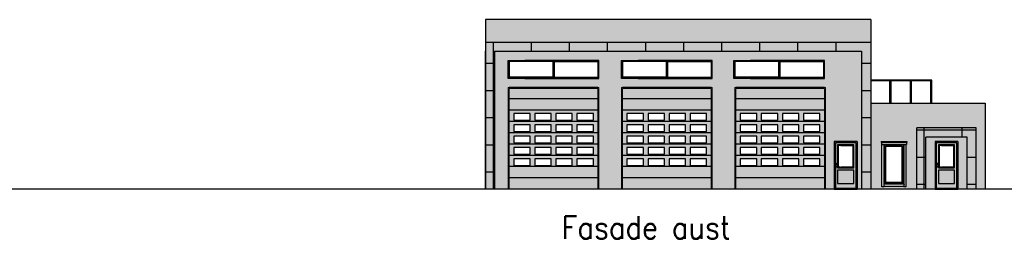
# Model space of a CAD drawing. Header units: millimetres. Extents: x -474437 to 165693, y -93174 to 980873.
# Tile 45 of 60: x 81037 to 124494, y 454766 to 464480. Entities that reach past the tile are written whole.
import ezdxf

# ---------------------------------------------------------------- set-up
doc = ezdxf.new("R2010")
doc.units = ezdxf.units.MM
doc.layers.get('0').update_dxf_attribs({"linetype": 'CONTINUOUS'})
doc.layers.add('1', color=1, linetype='CONTINUOUS')
doc.layers.add('Kledning', color=254, linetype='CONTINUOUS')
doc.layers.add('Ladesøyle', color=30, linetype='CONTINUOUS', lineweight=18)
doc.styles.get("Standard").update_dxf_attribs({"font": 'romans.shx', "width": 0.9})

# ---------------------------------------------------------------- blocks, each defined once
blk = doc.blocks.new('FasadeDørV10x21Mu.listerm.vindu')
for p, q in [((0, 2110), (1010, 2110)), ((0, 2110), (0, 0)), ((48, 2060), (960, 2060)), ((48, 50), (48, 2060)), ((149, 1960), (860, 1960)), ((149, 950), (149, 1960)), ((860, 1960), (860, 950)), ((960, 2060), (960, 50)), ((1010, 2110), (1010, 0)), ((860, 950), (149, 950)), ((910, 1010), (805, 1010)), ((910, 990), (805, 990)), ((900, 1103), (900, 1137)), ((910, 1110), (910, 1128)), ((920, 1103), (920, 1137)), ((149, 850), (860, 850)), ((149, 250), (149, 850)), ((860, 850), (860, 250)), ((1010, 0), (0, 0)), ((960, 50), (48, 50)), ((860, 250), (149, 250))]:
    blk.add_line(p, q)
blk.add_lwpolyline([(724, 1930), (179, 1930), (179, 980), (724, 980)])
at = {"color": 254}
blk.add_lwpolyline([(179, 1930), (830, 1930), (830, 980), (179, 980)], close=True, dxfattribs=at)
blk.add_circle((910, 1120), 27.5)
for centre, radius, start, end in [((805, 1000), 10, 90, 270), ((910, 1000), 27.5, 201.3237, 158.6763), ((910, 1120), 20, 60, 120), ((910, 1120), 20, 240, 300), ((910, 1000), 10, 270, 90)]:
    blk.add_arc(centre, radius, start, end)
blk = doc.blocks.new('FasadeVindu9x18M')
for p, q in [((1023, 1911), (-113, 1911)), ((-113, 1911), (-113, 1873)), ((1023, 1873), (-113, 1873)), ((-93, 1873), (-93, 1785)), ((1003, 1785), (-93, 1785)), ((-73, 1785), (-73, -93)), ((25, 1785), (25, -93)), ((50, 1760), (50, 50)), ((860, 1760), (50, 1760)), ((860, 50), (860, 1760)), ((885, -93), (885, 1785)), ((983, -93), (983, 1785)), ((1003, 1873), (1003, 1785)), ((1023, 1911), (1023, 1873)), ((100, 1710), (100, 100)), ((810, 1710), (100, 1710)), ((810, 100), (810, 1710)), ((25, 25), (885, 25)), ((50, 50), (860, 50)), ((100, 100), (810, 100)), ((-73, -93), (25, -93)), ((25, -73), (885, -73)), ((885, -93), (983, -93))]:
    blk.add_line(p, q)
at = {"color": 6}
for p, q in [((0, 12), (0, 0)), ((0, 0), (12, 0))]:
    blk.add_line(p, q, dxfattribs=at)

msp = doc.modelspace()

# ---------------------------------------------------------------- hatches: boundary and pattern name
at = {"transparency": 33554636}
h = msp.add_hatch(dxfattribs=at)
h.set_pattern_fill('MASONRY_FLOORING_GRANITE_1', color=256, scale=20, pattern_type=2)
h.set_pattern_definition([(0, (337145.5, -47450), (1680, 1200), [1680]), (90, (337145.5, -47450), (-1680, 1200), [1200])])
h.paths.add_polyline_path([(101597.5, 463480), (118597.5, 463480), (118597.5, 456980), (118197.5, 456980), (118197.5, 463080), (101997.5, 463080), (101997.5, 456980), (101597.5, 456980)])
at = {"transparency": 33554687}
h = msp.add_hatch(dxfattribs=at)
h.set_pattern_fill('MASONRY_FLOORING_GRANITE_1', color=256, scale=20, pattern_type=2)
h.set_pattern_definition([(0, (0, 0), (1680, 1200), [1680]), (90, (0, 0), (-1680, 1200), [1200])])
h.paths.add_polyline_path([(123247.5, 459690), (120637, 459690), (120637, 456980), (121037, 456980), (121037, 459290), (122847.5, 459290), (122847.5, 456980), (123247.5, 456980)])
at = {"layer": '1', "transparency": 33554687}
h = msp.add_hatch(color=256, dxfattribs=at)
h.dxf.hatch_style = 1
h.paths.add_polyline_path([(118597.5, 463480), (101597.5, 463480), (101597.5, 456980), (101997.5, 456980), (101997.5, 463080), (118197.5, 463080), (118197.5, 456980), (118597.5, 456980)])
h = msp.add_hatch(color=256, dxfattribs=at)
h.dxf.hatch_style = 1
h.paths.add_polyline_path([(106555.5, 461438), (102639.5, 461438), (102639.5, 460980), (106555.5, 460980)])
h.paths.add_polyline_path([(106555.5, 460980), (102639.5, 460980), (102639.5, 460480), (106555.5, 460480)])
h.paths.add_polyline_path([(106555.5, 460480), (102639.5, 460480), (102639.5, 459980), (106555.5, 459980)])
h.paths.add_polyline_path([(104497.5, 460030), (103768.5, 460030), (103768.5, 460330), (104497.5, 460330)], flags=16)
h.paths.add_polyline_path([(104697.5, 460330), (105426.5, 460330), (105426.5, 460030), (104697.5, 460030)], flags=16)
h.paths.add_polyline_path([(103568.5, 460030), (102839.5, 460030), (102839.5, 460330), (103568.5, 460330)], flags=16)
h.paths.add_polyline_path([(105626.5, 460330), (106355.5, 460330), (106355.5, 460030), (105626.5, 460030)], flags=16)
h.paths.add_polyline_path([(106555.5, 459980), (102639.5, 459980), (102639.5, 459480), (106555.5, 459480)])
h.paths.add_polyline_path([(104697.5, 459830), (105426.5, 459830), (105426.5, 459530), (104697.5, 459530)], flags=16)
h.paths.add_polyline_path([(104497.5, 459530), (103768.5, 459530), (103768.5, 459830), (104497.5, 459830)], flags=16)
h.paths.add_polyline_path([(105626.5, 459830), (106355.5, 459830), (106355.5, 459530), (105626.5, 459530)], flags=16)
h.paths.add_polyline_path([(103568.5, 459530), (102839.5, 459530), (102839.5, 459830), (103568.5, 459830)], flags=16)
h.paths.add_polyline_path([(106555.5, 459480), (102639.5, 459480), (102639.5, 458980), (106555.5, 458980)])
h.paths.add_polyline_path([(104497.5, 459030), (103768.5, 459030), (103768.5, 459330), (104497.5, 459330)], flags=16)
h.paths.add_polyline_path([(104697.5, 459330), (105426.5, 459330), (105426.5, 459030), (104697.5, 459030)], flags=16)
h.paths.add_polyline_path([(103568.5, 459030), (102839.5, 459030), (102839.5, 459330), (103568.5, 459330)], flags=16)
h.paths.add_polyline_path([(105626.5, 459330), (106355.5, 459330), (106355.5, 459030), (105626.5, 459030)], flags=16)
h.paths.add_polyline_path([(106555.5, 458980), (102639.5, 458980), (102639.5, 458480), (106555.5, 458480)])
h.paths.add_polyline_path([(104697.5, 458830), (105426.5, 458830), (105426.5, 458530), (104697.5, 458530)], flags=16)
h.paths.add_polyline_path([(104497.5, 458530), (103768.5, 458530), (103768.5, 458830), (104497.5, 458830)], flags=16)
h.paths.add_polyline_path([(105626.5, 458830), (106355.5, 458830), (106355.5, 458530), (105626.5, 458530)], flags=16)
h.paths.add_polyline_path([(103568.5, 458530), (102839.5, 458530), (102839.5, 458830), (103568.5, 458830)], flags=16)
h.paths.add_polyline_path([(106555.5, 458480), (102639.5, 458480), (102639.5, 457980), (106555.5, 457980)])
h.paths.add_polyline_path([(104697.5, 458330), (105426.5, 458330), (105426.5, 458030), (104697.5, 458030)], flags=16)
h.paths.add_polyline_path([(104497.5, 458330), (104497.5, 458030), (103768.5, 458030), (103768.5, 458330)], flags=16)
h.paths.add_polyline_path([(105626.5, 458330), (106355.5, 458330), (106355.5, 458030), (105626.5, 458030)], flags=16)
h.paths.add_polyline_path([(103568.5, 458330), (103568.5, 458030), (102839.5, 458030), (102839.5, 458330)], flags=16)
h.paths.add_polyline_path([(106555.5, 457980), (102639.5, 457980), (102639.5, 457480), (106555.5, 457480)])
h.paths.add_polyline_path([(106555.5, 457480), (102639.5, 457480), (102639.5, 456980), (106555.5, 456980)])
h.paths.add_polyline_path([(111555.5, 457480), (107639.5, 457480), (107639.5, 456980), (111555.5, 456980)])
h.paths.add_polyline_path([(111555.5, 457980), (107639.5, 457980), (107639.5, 457480), (111555.5, 457480)])
h.paths.add_polyline_path([(111555.5, 458480), (107639.5, 458480), (107639.5, 457980), (111555.5, 457980)])
h.paths.add_polyline_path([(108768.5, 458330), (109497.5, 458330), (109497.5, 458030), (108768.5, 458030)], flags=16)
h.paths.add_polyline_path([(108568.5, 458330), (108568.5, 458030), (107839.5, 458030), (107839.5, 458330)], flags=16)
h.paths.add_polyline_path([(109697.5, 458330), (110426.5, 458330), (110426.5, 458030), (109697.5, 458030)], flags=16)
h.paths.add_polyline_path([(110626.5, 458330), (111355.5, 458330), (111355.5, 458030), (110626.5, 458030)], flags=16)
h.paths.add_polyline_path([(111555.5, 458980), (107639.5, 458980), (107639.5, 458480), (111555.5, 458480)])
h.paths.add_polyline_path([(108568.5, 458830), (108568.5, 458530), (107839.5, 458530), (107839.5, 458830)], flags=16)
h.paths.add_polyline_path([(108768.5, 458830), (109497.5, 458830), (109497.5, 458530), (108768.5, 458530)], flags=16)
h.paths.add_polyline_path([(109697.5, 458830), (110426.5, 458830), (110426.5, 458530), (109697.5, 458530)], flags=16)
h.paths.add_polyline_path([(110626.5, 458830), (111355.5, 458830), (111355.5, 458530), (110626.5, 458530)], flags=16)
h.paths.add_polyline_path([(111555.5, 459480), (107639.5, 459480), (107639.5, 458980), (111555.5, 458980)])
h.paths.add_polyline_path([(108568.5, 459330), (108568.5, 459030), (107839.5, 459030), (107839.5, 459330)], flags=16)
h.paths.add_polyline_path([(108768.5, 459330), (109497.5, 459330), (109497.5, 459030), (108768.5, 459030)], flags=16)
h.paths.add_polyline_path([(109697.5, 459330), (110426.5, 459330), (110426.5, 459030), (109697.5, 459030)], flags=16)
h.paths.add_polyline_path([(110626.5, 459330), (111355.5, 459330), (111355.5, 459030), (110626.5, 459030)], flags=16)
h.paths.add_polyline_path([(111555.5, 459980), (107639.5, 459980), (107639.5, 459480), (111555.5, 459480)])
h.paths.add_polyline_path([(108568.5, 459530), (107839.5, 459530), (107839.5, 459830), (108568.5, 459830)], flags=16)
h.paths.add_polyline_path([(108768.5, 459830), (109497.5, 459830), (109497.5, 459530), (108768.5, 459530)], flags=16)
h.paths.add_polyline_path([(109697.5, 459830), (110426.5, 459830), (110426.5, 459530), (109697.5, 459530)], flags=16)
h.paths.add_polyline_path([(110626.5, 459830), (111355.5, 459830), (111355.5, 459530), (110626.5, 459530)], flags=16)
h.paths.add_polyline_path([(111555.5, 460480), (107639.5, 460480), (107639.5, 459980), (111555.5, 459980)])
h.paths.add_polyline_path([(108768.5, 460330), (109497.5, 460330), (109497.5, 460030), (108768.5, 460030)], flags=16)
h.paths.add_polyline_path([(108568.5, 460030), (107839.5, 460030), (107839.5, 460330), (108568.5, 460330)], flags=16)
h.paths.add_polyline_path([(109697.5, 460330), (110426.5, 460330), (110426.5, 460030), (109697.5, 460030)], flags=16)
h.paths.add_polyline_path([(110626.5, 460330), (111355.5, 460330), (111355.5, 460030), (110626.5, 460030)], flags=16)
h.paths.add_polyline_path([(111555.5, 460980), (107639.5, 460980), (107639.5, 460480), (111555.5, 460480)])
h.paths.add_polyline_path([(111555.5, 461438), (107639.5, 461438), (107639.5, 460980), (111555.5, 460980)])
h.paths.add_polyline_path([(116555.5, 461438), (112639.5, 461438), (112639.5, 460980), (116555.5, 460980)])
h.paths.add_polyline_path([(116555.5, 460980), (112639.5, 460980), (112639.5, 460480), (116555.5, 460480)])
h.paths.add_polyline_path([(116555.5, 460480), (112639.5, 460480), (112639.5, 459980), (116555.5, 459980)])
h.paths.add_polyline_path([(114697.5, 460330), (115426.5, 460330), (115426.5, 460030), (114697.5, 460030)], flags=16)
h.paths.add_polyline_path([(114497.5, 460330), (114497.5, 460030), (113768.5, 460030), (113768.5, 460330)], flags=16)
h.paths.add_polyline_path([(115626.5, 460330), (116355.5, 460330), (116355.5, 460030), (115626.5, 460030)], flags=16)
h.paths.add_polyline_path([(113568.5, 460330), (113568.5, 460030), (112839.5, 460030), (112839.5, 460330)], flags=16)
h.paths.add_polyline_path([(116555.5, 459980), (112639.5, 459980), (112639.5, 459480), (116555.5, 459480)])
h.paths.add_polyline_path([(114497.5, 459830), (114497.5, 459530), (113768.5, 459530), (113768.5, 459830)], flags=16)
h.paths.add_polyline_path([(114697.5, 459830), (115426.5, 459830), (115426.5, 459530), (114697.5, 459530)], flags=16)
h.paths.add_polyline_path([(113568.5, 459830), (113568.5, 459530), (112839.5, 459530), (112839.5, 459830)], flags=16)
h.paths.add_polyline_path([(115626.5, 459830), (116355.5, 459830), (116355.5, 459530), (115626.5, 459530)], flags=16)
h.paths.add_polyline_path([(116555.5, 459480), (112639.5, 459480), (112639.5, 458980), (116555.5, 458980)])
h.paths.add_polyline_path([(114497.5, 459330), (114497.5, 459030), (113768.5, 459030), (113768.5, 459330)], flags=16)
h.paths.add_polyline_path([(114697.5, 459330), (115426.5, 459330), (115426.5, 459030), (114697.5, 459030)], flags=16)
h.paths.add_polyline_path([(113568.5, 459330), (113568.5, 459030), (112839.5, 459030), (112839.5, 459330)], flags=16)
h.paths.add_polyline_path([(115626.5, 459330), (116355.5, 459330), (116355.5, 459030), (115626.5, 459030)], flags=16)
h.paths.add_polyline_path([(116555.5, 458980), (112639.5, 458980), (112639.5, 458480), (116555.5, 458480)])
h.paths.add_polyline_path([(114497.5, 458830), (114497.5, 458530), (113768.5, 458530), (113768.5, 458830)], flags=16)
h.paths.add_polyline_path([(114697.5, 458830), (115426.5, 458830), (115426.5, 458530), (114697.5, 458530)], flags=16)
h.paths.add_polyline_path([(113568.5, 458830), (113568.5, 458530), (112839.5, 458530), (112839.5, 458830)], flags=16)
h.paths.add_polyline_path([(115626.5, 458830), (116355.5, 458830), (116355.5, 458530), (115626.5, 458530)], flags=16)
h.paths.add_polyline_path([(116555.5, 458480), (112639.5, 458480), (112639.5, 457980), (116555.5, 457980)])
h.paths.add_polyline_path([(114497.5, 458330), (114497.5, 458030), (113768.5, 458030), (113768.5, 458330)], flags=16)
h.paths.add_polyline_path([(114697.5, 458330), (115426.5, 458330), (115426.5, 458030), (114697.5, 458030)], flags=16)
h.paths.add_polyline_path([(113568.5, 458330), (113568.5, 458030), (112839.5, 458030), (112839.5, 458330)], flags=16)
h.paths.add_polyline_path([(115626.5, 458330), (116355.5, 458330), (116355.5, 458030), (115626.5, 458030)], flags=16)
h.paths.add_polyline_path([(116555.5, 457980), (112639.5, 457980), (112639.5, 457480), (116555.5, 457480)])
h.paths.add_polyline_path([(116555.5, 457480), (112639.5, 457480), (112639.5, 456980), (114770, 456980), (116555.5, 456980)])
h = msp.add_hatch(color=256, dxfattribs=at)
h.dxf.hatch_style = 1
h.paths.add_polyline_path([(123247.5, 459690), (120637, 459690), (120637, 456980), (121037, 456980), (121037, 459290), (122847.5, 459290), (122847.5, 456980), (123247.5, 456980)])
h = msp.add_hatch(color=256, dxfattribs=at)
h.dxf.hatch_style = 1
h.paths.add_polyline_path([(117848.5, 458940), (117137.5, 458940), (117137.5, 457990), (117167.5, 457990), (117167.5, 458910), (117818.5, 458910), (117818.5, 457960), (117273.1, 457960), (117167.5, 457960), (117167.5, 457970), (117137.5, 457970), (117137.5, 457930), (117848.5, 457930)], flags=0)
h.paths.add_polyline_path([(117997.5, 459090), (116987, 459090), (116987, 456980), (117997.5, 456980)])
h.paths.add_polyline_path([(117949.1, 457030), (117037, 457030), (117037, 459040), (117949.1, 459040)], flags=16)
h.paths.add_polyline_path([(117848.5, 457930), (117137.5, 457930), (117137.5, 457970), (117112.9, 457970, -5.3117377), (117112.9, 457990), (117137.5, 457990), (117137.5, 458940), (117848.5, 458940)], flags=0)
h.paths.add_polyline_path([(117818.5, 457960), (117167.5, 457960), (117167.5, 458910), (117818.5, 458910)], flags=0)
h.paths.add_polyline_path([(117848.5, 457830), (117848.5, 457230), (117137.5, 457230), (117137.5, 457830)], flags=0)
h.paths.add_polyline_path([(117114.8, 458100, -1), (117059.8, 458100, -1)], flags=0)
h.paths.add_polyline_path([(117097.3, 458117.3), (117097.3, 458082.7, -0.2679492), (117077.3, 458082.7), (117077.3, 458117.3, -0.2679492)], flags=0)
h = msp.add_hatch(color=256, dxfattribs=at)
h.dxf.hatch_style = 1
h.paths.add_polyline_path([(117848.5, 457830), (117137.5, 457830), (117137.5, 457230), (117848.5, 457230)], flags=0)
h.paths.add_polyline_path([(117949.1, 459040), (117037, 459040), (117037, 457030), (117949.1, 457030)])
h.paths.add_polyline_path([(117848.5, 457830), (117848.5, 457230), (117137.5, 457230), (117137.5, 457830)], flags=16)
h.paths.add_polyline_path([(117848.5, 457930), (117137.5, 457930), (117137.5, 457970), (117112.9, 457970, -5.3117377), (117112.9, 457990), (117137.5, 457990), (117137.5, 458940), (117848.5, 458940)], flags=16)
h.paths.add_polyline_path([(117818.5, 457960), (117167.5, 457960), (117167.5, 458910), (117818.5, 458910)], flags=0)
h.paths.add_polyline_path([(117059.8, 458100, -1), (117114.8, 458100, -1)], flags=0)
h.paths.add_polyline_path([(117097.3, 458082.7, -0.2679492), (117077.3, 458082.7), (117077.3, 458117.3, -0.2679492), (117097.3, 458117.3)], flags=16)
h.paths.add_polyline_path([(122399.1, 459040), (121487, 459040), (121487, 457030), (122399.1, 457030)])
h.paths.add_polyline_path([(122298.5, 457830), (122298.5, 457230), (121587.5, 457230), (121587.5, 457830)], flags=0)
h.paths.add_polyline_path([(121587.5, 457930), (121587.5, 457970), (121562.9, 457970, -5.3117377), (121562.9, 457990), (121587.5, 457990), (121587.5, 458940), (122298.5, 458940), (122298.5, 457930)], flags=16)
h.paths.add_polyline_path([(121617.5, 457960), (121617.5, 458910), (122268.5, 458910), (122268.5, 457960)], flags=0)
h.paths.add_polyline_path([(121509.8, 458100, -1), (121564.8, 458100, -1)], flags=0)
h.paths.add_polyline_path([(121547.3, 458082.7, -0.2679492), (121527.3, 458082.7), (121527.3, 458117.3, -0.2679492), (121547.3, 458117.3)], flags=16)
h.paths.add_polyline_path([(122298.5, 457830), (121587.5, 457830), (121587.5, 457230), (122298.5, 457230)], flags=16)
h = msp.add_hatch(color=256, dxfattribs=at)
h.dxf.hatch_style = 1
h.paths.add_polyline_path([(117167.5, 458910), (117818.5, 458910), (117818.5, 457960), (117273.1, 457960), (117167.5, 457960), (117167.5, 457970), (117137.5, 457970), (117137.5, 457930), (117848.5, 457930), (117848.5, 458940), (117137.5, 458940), (117137.5, 457990), (117167.5, 457990)])
h = msp.add_hatch(color=256, dxfattribs=at)
h.dxf.hatch_style = 1
h.paths.add_polyline_path([(122447.5, 459090), (121437, 459090), (121437, 456980), (122447.5, 456980)])
h.paths.add_polyline_path([(121487, 457030), (121487, 459040), (122399.1, 459040), (122399.1, 457030)], flags=16)
h.paths.add_polyline_path([(121587.5, 457230), (121587.5, 457830), (122298.5, 457830), (122298.5, 457230)], flags=0)
h.paths.add_polyline_path([(121587.5, 457930), (121587.5, 457970), (121562.9, 457970, -5.3117377), (121562.9, 457990), (121587.5, 457990), (121587.5, 458940), (122298.5, 458940), (122298.5, 457930)], flags=0)
h.paths.add_polyline_path([(121617.5, 457960), (121617.5, 458910), (122268.5, 458910), (122268.5, 457960)], flags=0)
h.paths.add_polyline_path([(121509.8, 458100, -1), (121564.8, 458100, -1)], flags=0)
h.paths.add_polyline_path([(121527.3, 458082.7), (121527.3, 458117.3, -0.2679492), (121547.3, 458117.3), (121547.3, 458082.7, -0.2679492)], flags=0)
h.paths.add_polyline_path([(122298.5, 458940), (121587.5, 458940), (121587.5, 457990), (121617.5, 457990), (121617.5, 458910), (122268.5, 458910), (122268.5, 457960), (121723.1, 457960), (121617.5, 457960), (121617.5, 457970), (121587.5, 457970), (121587.5, 457930), (122298.5, 457930)], flags=0)
h = msp.add_hatch(color=256, dxfattribs=at)
h.dxf.hatch_style = 1
h.paths.add_polyline_path([(122298.5, 458940), (121587.5, 458940), (121587.5, 457990), (121617.5, 457990), (121617.5, 458910), (122268.5, 458910), (122268.5, 457960), (121723.1, 457960), (121617.5, 457960), (121617.5, 457970), (121587.5, 457970), (121587.5, 457930), (122298.5, 457930)])
h = msp.add_hatch(color=256, dxfattribs=at)
h.dxf.hatch_style = 1
h.paths.add_polyline_path([(117848.5, 457830), (117137.5, 457830), (117137.5, 457230), (117848.5, 457230)])
h.paths.add_polyline_path([(122298.5, 457830), (121587.5, 457830), (121587.5, 457230), (122298.5, 457230)])
at = {"layer": 'Kledning', "transparency": 33554687}
h = msp.add_hatch(color=256, dxfattribs=at)
h.dxf.hatch_style = 1
h.paths.add_polyline_path([(118597.5, 464480), (101597.5, 464480), (101597.5, 463480), (118597.5, 463480)])
h.paths.add_polyline_path([(118197.5, 463080), (101997.5, 463080), (101997.5, 456980), (102597.5, 456980), (102597.5, 461480), (106597.5, 461480), (106597.5, 456980), (107597.5, 456980), (107597.5, 461480), (111597.5, 461480), (111597.5, 456980), (112597.5, 456980), (112597.5, 461480), (116597.5, 461480), (116597.5, 456980), (116987, 456980), (116987, 459090), (117997.5, 459090), (117997.5, 456980), (118197.5, 456980)])
h.paths.add_polyline_path([(116555.5, 461880), (113295.5, 461880), (112555.5, 461880), (112555.5, 462306.6), (112555.5, 462680), (113295.5, 462680), (116555.5, 462680)], flags=16)
h.paths.add_polyline_path([(116555.5, 461901.6), (115815.5, 461901.6), (114555.5, 461901.6), (113295.5, 461901.6), (112555.5, 461901.6), (112555.5, 461912.2), (112583.5, 461912.2), (112583.5, 462306.6), (112583.5, 462652), (113295.5, 462652), (114541.5, 462652), (114541.5, 462306.6), (114541.5, 461918.3), (114569.5, 461918.3), (114569.5, 462306.6), (114569.5, 462652), (115815.5, 462652), (116527.5, 462652), (116527.5, 462306.6), (116527.5, 461912.2), (116555.5, 461912.2)], flags=0)
h.paths.add_polyline_path([(114555.5, 461910.5), (114555.5, 461918.3), (114541.5, 461918.3), (113474.9, 461910.5)], flags=0)
h.paths.add_polyline_path([(116555.5, 461909.1), (115815.5, 461909.1), (114555.5, 461910.5), (115815.5, 461910.5)], flags=0)
h.paths.add_polyline_path([(116511.5, 461940), (114585.5, 461940), (114585.5, 462306.6), (114585.5, 462636), (116511.5, 462636), (116511.5, 462306.6)], flags=0)
h.paths.add_polyline_path([(112599.5, 461940), (112599.5, 462306.6), (112599.5, 462636), (114525.5, 462636), (114525.5, 462306.6), (114525.5, 461940)], flags=0)
h.paths.add_polyline_path([(111597.5, 461880), (108337.5, 461880), (107597.5, 461880), (107597.5, 462306.6), (107597.5, 462680), (108337.5, 462680), (111597.5, 462680)], flags=16)
h.paths.add_polyline_path([(111597.5, 461901.6), (110857.5, 461901.6), (109597.5, 461901.6), (108337.5, 461901.6), (107597.5, 461901.6), (107597.5, 461912.2), (107625.5, 461912.2), (107625.5, 462306.6), (107625.5, 462652), (108337.5, 462652), (109583.5, 462652), (109583.5, 462306.6), (109583.5, 461918.3), (109611.5, 461918.3), (109611.5, 462306.6), (109611.5, 462652), (110857.5, 462652), (111569.5, 462652), (111569.5, 462306.6), (111569.5, 461912.2), (111597.5, 461912.2)], flags=0)
h.paths.add_polyline_path([(109597.5, 461910.5), (109597.5, 461918.3), (109583.5, 461918.3), (108516.9, 461910.5)], flags=0)
h.paths.add_polyline_path([(111597.5, 461909.1), (110857.5, 461909.1), (109597.5, 461910.5), (110857.5, 461910.5)], flags=0)
h.paths.add_polyline_path([(111553.5, 461940), (109627.5, 461940), (109627.5, 462306.6), (109627.5, 462636), (111553.5, 462636), (111553.5, 462306.6)], flags=0)
h.paths.add_polyline_path([(107641.5, 461940), (107641.5, 462306.6), (107641.5, 462636), (109567.5, 462636), (109567.5, 462306.6), (109567.5, 461940)], flags=0)
h.paths.add_polyline_path([(106597.5, 461880), (103337.5, 461880), (102597.5, 461880), (102597.5, 462306.6), (102597.5, 462680), (103337.5, 462680), (106597.5, 462680)], flags=16)
h.paths.add_polyline_path([(106597.5, 461901.6), (105857.5, 461901.6), (104597.5, 461901.6), (103337.5, 461901.6), (102597.5, 461901.6), (102597.5, 461912.2), (102625.5, 461912.2), (102625.5, 462306.6), (102625.5, 462652), (103337.5, 462652), (104583.5, 462652), (104583.5, 462306.6), (104583.5, 461918.3), (104611.5, 461918.3), (104611.5, 462306.6), (104611.5, 462652), (105857.5, 462652), (106569.5, 462652), (106569.5, 462306.6), (106569.5, 461912.2), (106597.5, 461912.2)], flags=0)
h.paths.add_polyline_path([(104597.5, 461910.5), (104597.5, 461918.3), (104583.5, 461918.3), (103516.9, 461910.5)], flags=0)
h.paths.add_polyline_path([(106597.5, 461909.1), (105857.5, 461909.1), (104597.5, 461910.5), (105857.5, 461910.5)], flags=0)
h.paths.add_polyline_path([(106553.5, 461940), (104627.5, 461940), (104627.5, 462306.6), (104627.5, 462636), (106553.5, 462636), (106553.5, 462306.6)], flags=0)
h.paths.add_polyline_path([(102641.5, 461940), (102641.5, 462306.6), (102641.5, 462636), (104567.5, 462636), (104567.5, 462306.6), (104567.5, 461940)], flags=0)
h.paths.add_polyline_path([(123647.5, 460780), (118597.5, 460780), (118597.5, 460480), (118597.5, 456980), (120637, 456980), (120637, 459690), (123247.5, 459690), (123247.5, 456980), (123647.5, 456980)])
h.paths.add_polyline_path([(120190.5, 459090), (120190.5, 459052), (120170.5, 459052), (120170.5, 458964), (120150.5, 458964), (120150.5, 457086), (120052.5, 457086), (120052.5, 457106), (119192.5, 457106), (119192.5, 457086), (119094.5, 457086), (119094.5, 458964), (119074.5, 458964), (119074.5, 459052), (119054.5, 459052), (119054.5, 459090)], flags=16)
h.paths.add_polyline_path([(120027.5, 458939), (120027.5, 457229), (119217.5, 457229), (119217.5, 458939)], flags=0)
h.paths.add_polyline_path([(119977.5, 458889), (119977.5, 457279), (119267.5, 457279), (119267.5, 458889)], flags=0)
h = msp.add_hatch(color=256, dxfattribs=at)
h.dxf.hatch_style = 1
h.paths.add_polyline_path([(121437, 459090), (122447.5, 459090), (122447.5, 456980), (122847.5, 456980), (122847.5, 459290), (121037, 459290), (121037, 456980), (121437, 456980)])

# ---------------------------------------------------------------- linework, layer by layer
for p, q in [((101597.5, 464480), (101597.5, 456980)), ((118597.5, 464480), (101597.5, 464480)), ((118597.5, 464480), (118597.5, 460480)), ((101597.5, 463480), (118597.5, 463480)), ((118597.5, 463480), (118597.5, 456980)), ((101597.5, 456980), (101597.5, 463080)), ((101997.5, 463080), (118197.5, 463080)), ((101997.5, 463080), (101997.5, 456980)), ((118197.5, 463080), (118197.5, 456980)), ((102597.5, 462306.6), (102597.5, 462680)), ((102597.5, 462680), (103337.5, 462680)), ((102625.5, 462652), (103337.5, 462652)), ((102625.5, 462306.6), (102625.5, 462652)), ((102641.5, 462636), (102625.5, 462652)), ((102641.5, 462636), (102641.5, 462306.6)), ((104567.5, 462636), (102641.5, 462636)), ((106597.5, 462680), (103337.5, 462680)), ((104583.5, 462652), (103337.5, 462652)), ((104567.5, 462636), (104583.5, 462652)), ((104567.5, 462636), (104567.5, 462306.6)), ((104583.5, 462652), (104583.5, 462306.6)), ((104611.5, 462652), (104611.5, 462306.6)), ((104627.5, 462636), (104611.5, 462652)), ((104611.5, 462652), (105857.5, 462652)), ((105343.5, 462636), (104627.5, 462636)), ((104627.5, 462636), (104627.5, 462306.6)), ((104627.5, 462636), (106553.5, 462636)), ((106569.5, 462652), (105857.5, 462652)), ((106553.5, 462636), (106569.5, 462652)), ((106553.5, 462636), (106553.5, 462306.6)), ((106569.5, 462306.6), (106569.5, 462652)), ((106597.5, 461880), (106597.5, 462680)), ((107597.5, 462306.6), (107597.5, 462680)), ((107597.5, 462680), (108337.5, 462680)), ((107625.5, 462652), (108337.5, 462652)), ((107625.5, 462306.6), (107625.5, 462652)), ((107641.5, 462636), (107625.5, 462652)), ((107641.5, 462636), (107641.5, 462306.6)), ((109567.5, 462636), (107641.5, 462636)), ((111597.5, 462680), (108337.5, 462680)), ((109583.5, 462652), (108337.5, 462652)), ((109567.5, 462636), (109583.5, 462652)), ((109567.5, 462636), (109567.5, 462306.6)), ((109583.5, 462652), (109583.5, 462306.6)), ((109611.5, 462652), (109611.5, 462306.6)), ((109627.5, 462636), (109611.5, 462652)), ((109611.5, 462652), (110857.5, 462652)), ((110343.5, 462636), (109627.5, 462636)), ((109627.5, 462636), (109627.5, 462306.6)), ((109627.5, 462636), (111553.5, 462636)), ((111569.5, 462652), (110857.5, 462652)), ((111553.5, 462636), (111569.5, 462652)), ((111553.5, 462636), (111553.5, 462306.6)), ((111569.5, 462306.6), (111569.5, 462652)), ((111597.5, 461880), (111597.5, 462680)), ((112555.5, 462306.6), (112555.5, 462680)), ((112555.5, 462680), (113295.5, 462680)), ((112583.5, 462652), (113295.5, 462652)), ((112583.5, 462306.6), (112583.5, 462652)), ((112599.5, 462636), (112583.5, 462652)), ((112599.5, 462636), (112599.5, 462306.6)), ((114525.5, 462636), (112599.5, 462636)), ((116555.5, 462680), (113295.5, 462680)), ((114541.5, 462652), (113295.5, 462652)), ((114525.5, 462636), (114541.5, 462652)), ((114525.5, 462636), (114525.5, 462306.6)), ((114541.5, 462652), (114541.5, 462306.6)), ((114569.5, 462652), (114569.5, 462306.6)), ((114585.5, 462636), (114569.5, 462652)), ((114569.5, 462652), (115815.5, 462652)), ((115301.5, 462636), (114585.5, 462636)), ((114585.5, 462636), (114585.5, 462306.6)), ((114585.5, 462636), (116511.5, 462636)), ((116527.5, 462652), (115815.5, 462652)), ((116511.5, 462636), (116527.5, 462652)), ((116511.5, 462636), (116511.5, 462306.6)), ((116527.5, 462306.6), (116527.5, 462652)), ((116555.5, 461880), (116555.5, 462680)), ((102597.5, 461880), (102597.5, 462306.6)), ((102625.5, 461912.2), (102625.5, 462306.6)), ((102641.5, 462306.6), (102641.5, 461940)), ((104567.5, 462306.6), (104567.5, 461940)), ((104583.5, 462306.6), (104583.5, 461912.2)), ((104611.5, 462306.6), (104611.5, 461912.2)), ((104627.5, 462306.6), (104627.5, 461940)), ((106553.5, 462306.6), (106553.5, 461940)), ((106569.5, 461912.2), (106569.5, 462306.6)), ((106597.5, 461880), (106597.5, 462306.6)), ((107597.5, 461880), (107597.5, 462306.6)), ((107625.5, 461912.2), (107625.5, 462306.6)), ((107641.5, 462306.6), (107641.5, 461940)), ((109567.5, 462306.6), (109567.5, 461940)), ((109583.5, 462306.6), (109583.5, 461912.2)), ((109611.5, 462306.6), (109611.5, 461912.2)), ((109627.5, 462306.6), (109627.5, 461940)), ((111553.5, 462306.6), (111553.5, 461940)), ((111569.5, 461912.2), (111569.5, 462306.6)), ((111597.5, 461880), (111597.5, 462306.6)), ((112555.5, 461880), (112555.5, 462306.6)), ((112583.5, 461912.2), (112583.5, 462306.6)), ((112599.5, 462306.6), (112599.5, 461940)), ((114525.5, 462306.6), (114525.5, 461940)), ((114541.5, 462306.6), (114541.5, 461912.2)), ((114569.5, 462306.6), (114569.5, 461912.2)), ((114585.5, 462306.6), (114585.5, 461940)), ((116511.5, 462306.6), (116511.5, 461940)), ((116527.5, 461912.2), (116527.5, 462306.6)), ((116555.5, 461880), (116555.5, 462306.6)), ((102597.5, 461912.2), (104597.5, 461912.2)), ((103337.5, 461910.5), (102597.5, 461910.5)), ((103337.5, 461909.1), (102597.5, 461909.1)), ((103337.5, 461901.6), (102597.5, 461901.6)), ((103337.5, 461880), (102597.5, 461880)), ((103337.5, 461880), (102597.5, 461880)), ((104583.5, 461940), (102641.5, 461940)), ((103337.5, 461910.5), (104597.5, 461910.5)), ((103337.5, 461909.1), (104597.5, 461909.1)), ((103337.5, 461901.6), (104597.5, 461901.6)), ((103337.5, 461880), (106597.5, 461880)), ((104597.5, 461918.3), (104583.5, 461918.3)), ((104597.5, 461918.3), (104611.5, 461918.3)), ((106597.5, 461912.2), (104597.5, 461912.2)), ((105857.5, 461910.5), (104597.5, 461910.5)), ((105857.5, 461909.1), (104597.5, 461909.1)), ((105857.5, 461901.6), (104597.5, 461901.6)), ((104611.5, 461940), (106553.5, 461940)), ((105857.5, 461910.5), (106597.5, 461910.5)), ((105857.5, 461909.1), (106597.5, 461909.1)), ((105857.5, 461901.6), (106597.5, 461901.6)), ((107597.5, 461912.2), (109597.5, 461912.2)), ((108337.5, 461910.5), (107597.5, 461910.5)), ((108337.5, 461909.1), (107597.5, 461909.1)), ((108337.5, 461901.6), (107597.5, 461901.6)), ((108337.5, 461880), (107597.5, 461880)), ((108337.5, 461880), (107597.5, 461880)), ((109583.5, 461940), (107641.5, 461940)), ((108337.5, 461910.5), (109597.5, 461910.5)), ((108337.5, 461909.1), (109597.5, 461909.1)), ((108337.5, 461901.6), (109597.5, 461901.6)), ((108337.5, 461880), (111597.5, 461880)), ((109597.5, 461918.3), (109583.5, 461918.3)), ((109597.5, 461918.3), (109611.5, 461918.3)), ((111597.5, 461912.2), (109597.5, 461912.2)), ((110857.5, 461910.5), (109597.5, 461910.5)), ((110857.5, 461909.1), (109597.5, 461909.1)), ((110857.5, 461901.6), (109597.5, 461901.6)), ((109611.5, 461940), (111553.5, 461940)), ((110857.5, 461910.5), (111597.5, 461910.5)), ((110857.5, 461909.1), (111597.5, 461909.1)), ((110857.5, 461901.6), (111597.5, 461901.6)), ((112555.5, 461912.2), (114555.5, 461912.2)), ((113295.5, 461910.5), (112555.5, 461910.5)), ((113295.5, 461909.1), (112555.5, 461909.1)), ((113295.5, 461901.6), (112555.5, 461901.6)), ((113295.5, 461880), (112555.5, 461880)), ((113295.5, 461880), (112555.5, 461880)), ((114541.5, 461940), (112599.5, 461940)), ((113295.5, 461910.5), (114555.5, 461910.5)), ((113295.5, 461909.1), (114555.5, 461909.1)), ((113295.5, 461901.6), (114555.5, 461901.6)), ((113295.5, 461880), (116555.5, 461880)), ((114555.5, 461918.3), (114541.5, 461918.3)), ((114555.5, 461918.3), (114569.5, 461918.3)), ((116555.5, 461912.2), (114555.5, 461912.2)), ((115815.5, 461910.5), (114555.5, 461910.5)), ((115815.5, 461909.1), (114555.5, 461909.1)), ((115815.5, 461901.6), (114555.5, 461901.6)), ((114569.5, 461940), (116511.5, 461940)), ((115815.5, 461910.5), (116555.5, 461910.5)), ((115815.5, 461909.1), (116555.5, 461909.1)), ((115815.5, 461901.6), (116555.5, 461901.6)), ((121297.5, 461810), (118597.5, 461810)), ((121297.5, 461780), (118597.5, 461780)), ((119447.5, 460780), (119447.5, 461780)), ((119497.5, 460780), (119497.5, 461780)), ((120347.5, 460780), (120347.5, 461780)), ((120347.5, 460780), (120347.5, 461780)), ((120397.5, 460780), (120397.5, 461780)), ((120397.5, 460780), (120397.5, 461780)), ((121247.5, 460780), (121247.5, 461780)), ((121297.5, 460780), (121297.5, 461810)), ((121297.5, 460810), (121297.5, 461780)), ((118597.5, 460780), (123647.5, 460780)), ((123647.5, 460780), (123647.5, 456980)), ((103568.5, 460330), (102839.5, 460330)), ((102839.5, 460330), (102839.5, 460030)), ((103568.5, 460030), (103568.5, 460330)), ((104497.5, 460330), (103768.5, 460330)), ((103768.5, 460330), (103768.5, 460030)), ((104497.5, 460030), (104497.5, 460330)), ((105426.5, 460330), (104697.5, 460330)), ((104697.5, 460330), (104697.5, 460030)), ((105426.5, 460030), (105426.5, 460330)), ((106355.5, 460330), (105626.5, 460330)), ((105626.5, 460330), (105626.5, 460030)), ((106355.5, 460030), (106355.5, 460330)), ((108568.5, 460330), (107839.5, 460330)), ((107839.5, 460330), (107839.5, 460030)), ((108568.5, 460030), (108568.5, 460330)), ((109497.5, 460330), (108768.5, 460330)), ((108768.5, 460330), (108768.5, 460030)), ((109497.5, 460030), (109497.5, 460330)), ((110426.5, 460330), (109697.5, 460330)), ((109697.5, 460330), (109697.5, 460030)), ((110426.5, 460030), (110426.5, 460330)), ((111355.5, 460330), (110626.5, 460330)), ((110626.5, 460330), (110626.5, 460030)), ((111355.5, 460030), (111355.5, 460330)), ((113568.5, 460330), (112839.5, 460330)), ((112839.5, 460330), (112839.5, 460030)), ((113568.5, 460030), (113568.5, 460330)), ((114497.5, 460330), (113768.5, 460330)), ((113768.5, 460330), (113768.5, 460030)), ((114497.5, 460030), (114497.5, 460330)), ((115426.5, 460330), (114697.5, 460330)), ((114697.5, 460330), (114697.5, 460030)), ((115426.5, 460030), (115426.5, 460330)), ((116355.5, 460330), (115626.5, 460330)), ((115626.5, 460330), (115626.5, 460030)), ((116355.5, 460030), (116355.5, 460330)), ((102839.5, 460030), (103568.5, 460030)), ((103568.5, 459830), (102839.5, 459830)), ((102839.5, 459830), (102839.5, 459530)), ((103568.5, 459530), (103568.5, 459830)), ((103768.5, 460030), (104497.5, 460030)), ((104497.5, 459830), (103768.5, 459830)), ((103768.5, 459830), (103768.5, 459530)), ((104497.5, 459530), (104497.5, 459830)), ((104697.5, 460030), (105426.5, 460030)), ((105426.5, 459830), (104697.5, 459830)), ((104697.5, 459830), (104697.5, 459530)), ((105426.5, 459530), (105426.5, 459830)), ((105626.5, 460030), (106355.5, 460030)), ((106355.5, 459830), (105626.5, 459830)), ((105626.5, 459830), (105626.5, 459530)), ((106355.5, 459530), (106355.5, 459830)), ((107839.5, 460030), (108568.5, 460030)), ((108568.5, 459830), (107839.5, 459830)), ((107839.5, 459830), (107839.5, 459530)), ((108568.5, 459530), (108568.5, 459830)), ((108768.5, 460030), (109497.5, 460030)), ((109497.5, 459830), (108768.5, 459830)), ((108768.5, 459830), (108768.5, 459530)), ((109497.5, 459530), (109497.5, 459830)), ((109697.5, 460030), (110426.5, 460030)), ((110426.5, 459830), (109697.5, 459830)), ((109697.5, 459830), (109697.5, 459530)), ((110426.5, 459530), (110426.5, 459830)), ((110626.5, 460030), (111355.5, 460030)), ((111355.5, 459830), (110626.5, 459830)), ((110626.5, 459830), (110626.5, 459530)), ((111355.5, 459530), (111355.5, 459830)), ((112839.5, 460030), (113568.5, 460030)), ((113568.5, 459830), (112839.5, 459830)), ((112839.5, 459830), (112839.5, 459530)), ((113568.5, 459530), (113568.5, 459830)), ((113768.5, 460030), (114497.5, 460030)), ((114497.5, 459830), (113768.5, 459830)), ((113768.5, 459830), (113768.5, 459530)), ((114497.5, 459530), (114497.5, 459830)), ((114697.5, 460030), (115426.5, 460030)), ((115426.5, 459830), (114697.5, 459830)), ((114697.5, 459830), (114697.5, 459530)), ((115426.5, 459530), (115426.5, 459830)), ((115626.5, 460030), (116355.5, 460030)), ((116355.5, 459830), (115626.5, 459830)), ((115626.5, 459830), (115626.5, 459530)), ((116355.5, 459530), (116355.5, 459830)), ((102839.5, 459530), (103568.5, 459530)), ((103768.5, 459530), (104497.5, 459530)), ((104697.5, 459530), (105426.5, 459530)), ((105626.5, 459530), (106355.5, 459530)), ((107839.5, 459530), (108568.5, 459530)), ((108768.5, 459530), (109497.5, 459530)), ((109697.5, 459530), (110426.5, 459530)), ((110626.5, 459530), (111355.5, 459530)), ((112839.5, 459530), (113568.5, 459530)), ((113768.5, 459530), (114497.5, 459530)), ((114697.5, 459530), (115426.5, 459530)), ((115626.5, 459530), (116355.5, 459530)), ((120637, 456980), (120637, 459690)), ((123247.5, 459690), (120637, 459690)), ((123247.5, 456980), (123247.5, 459690)), ((103568.5, 459330), (102839.5, 459330)), ((102839.5, 459330), (102839.5, 459030)), ((102839.5, 459030), (103568.5, 459030)), ((103568.5, 459030), (103568.5, 459330)), ((104497.5, 459330), (103768.5, 459330)), ((103768.5, 459330), (103768.5, 459030)), ((103768.5, 459030), (104497.5, 459030)), ((104497.5, 459030), (104497.5, 459330)), ((105426.5, 459330), (104697.5, 459330)), ((104697.5, 459330), (104697.5, 459030)), ((104697.5, 459030), (105426.5, 459030)), ((105426.5, 459030), (105426.5, 459330)), ((106355.5, 459330), (105626.5, 459330)), ((105626.5, 459330), (105626.5, 459030)), ((105626.5, 459030), (106355.5, 459030)), ((106355.5, 459030), (106355.5, 459330)), ((108568.5, 459330), (107839.5, 459330)), ((107839.5, 459330), (107839.5, 459030)), ((107839.5, 459030), (108568.5, 459030)), ((108568.5, 459030), (108568.5, 459330)), ((109497.5, 459330), (108768.5, 459330)), ((108768.5, 459330), (108768.5, 459030)), ((108768.5, 459030), (109497.5, 459030)), ((109497.5, 459030), (109497.5, 459330)), ((110426.5, 459330), (109697.5, 459330)), ((109697.5, 459330), (109697.5, 459030)), ((109697.5, 459030), (110426.5, 459030)), ((110426.5, 459030), (110426.5, 459330)), ((111355.5, 459330), (110626.5, 459330)), ((110626.5, 459330), (110626.5, 459030)), ((110626.5, 459030), (111355.5, 459030)), ((111355.5, 459030), (111355.5, 459330)), ((113568.5, 459330), (112839.5, 459330)), ((112839.5, 459330), (112839.5, 459030)), ((112839.5, 459030), (113568.5, 459030)), ((113568.5, 459030), (113568.5, 459330)), ((114497.5, 459330), (113768.5, 459330)), ((113768.5, 459330), (113768.5, 459030)), ((113768.5, 459030), (114497.5, 459030)), ((114497.5, 459030), (114497.5, 459330)), ((115426.5, 459330), (114697.5, 459330)), ((114697.5, 459330), (114697.5, 459030)), ((114697.5, 459030), (115426.5, 459030)), ((115426.5, 459030), (115426.5, 459330)), ((116355.5, 459330), (115626.5, 459330)), ((115626.5, 459330), (115626.5, 459030)), ((115626.5, 459030), (116355.5, 459030)), ((116355.5, 459030), (116355.5, 459330)), ((121037, 456980), (121037, 459290)), ((122847.5, 459290), (121037, 459290)), ((122847.5, 456980), (122847.5, 459290)), ((103568.5, 458830), (102839.5, 458830)), ((102839.5, 458830), (102839.5, 458530)), ((102839.5, 458530), (103568.5, 458530)), ((103568.5, 458530), (103568.5, 458830)), ((104497.5, 458830), (103768.5, 458830)), ((103768.5, 458830), (103768.5, 458530)), ((103768.5, 458530), (104497.5, 458530)), ((104497.5, 458530), (104497.5, 458830)), ((105426.5, 458830), (104697.5, 458830)), ((104697.5, 458830), (104697.5, 458530)), ((104697.5, 458530), (105426.5, 458530)), ((105426.5, 458530), (105426.5, 458830)), ((106355.5, 458830), (105626.5, 458830)), ((105626.5, 458830), (105626.5, 458530)), ((105626.5, 458530), (106355.5, 458530)), ((106355.5, 458530), (106355.5, 458830)), ((108568.5, 458830), (107839.5, 458830)), ((107839.5, 458830), (107839.5, 458530)), ((107839.5, 458530), (108568.5, 458530)), ((108568.5, 458530), (108568.5, 458830)), ((109497.5, 458830), (108768.5, 458830)), ((108768.5, 458830), (108768.5, 458530)), ((108768.5, 458530), (109497.5, 458530)), ((109497.5, 458530), (109497.5, 458830)), ((110426.5, 458830), (109697.5, 458830)), ((109697.5, 458830), (109697.5, 458530)), ((109697.5, 458530), (110426.5, 458530)), ((110426.5, 458530), (110426.5, 458830)), ((111355.5, 458830), (110626.5, 458830)), ((110626.5, 458830), (110626.5, 458530)), ((110626.5, 458530), (111355.5, 458530)), ((111355.5, 458530), (111355.5, 458830)), ((113568.5, 458830), (112839.5, 458830)), ((112839.5, 458830), (112839.5, 458530)), ((112839.5, 458530), (113568.5, 458530)), ((113568.5, 458530), (113568.5, 458830)), ((114497.5, 458830), (113768.5, 458830)), ((113768.5, 458830), (113768.5, 458530)), ((113768.5, 458530), (114497.5, 458530)), ((114497.5, 458530), (114497.5, 458830)), ((115426.5, 458830), (114697.5, 458830)), ((114697.5, 458830), (114697.5, 458530)), ((114697.5, 458530), (115426.5, 458530)), ((115426.5, 458530), (115426.5, 458830)), ((116355.5, 458830), (115626.5, 458830)), ((115626.5, 458830), (115626.5, 458530)), ((115626.5, 458530), (116355.5, 458530)), ((116355.5, 458530), (116355.5, 458830)), ((103568.5, 458330), (102839.5, 458330)), ((102839.5, 458330), (102839.5, 458030)), ((103568.5, 458030), (103568.5, 458330)), ((104497.5, 458330), (103768.5, 458330)), ((103768.5, 458330), (103768.5, 458030)), ((104497.5, 458030), (104497.5, 458330)), ((105426.5, 458330), (104697.5, 458330)), ((104697.5, 458330), (104697.5, 458030)), ((105426.5, 458030), (105426.5, 458330)), ((106355.5, 458330), (105626.5, 458330)), ((105626.5, 458330), (105626.5, 458030)), ((106355.5, 458030), (106355.5, 458330)), ((108568.5, 458330), (107839.5, 458330)), ((107839.5, 458330), (107839.5, 458030)), ((108568.5, 458030), (108568.5, 458330)), ((109497.5, 458330), (108768.5, 458330)), ((108768.5, 458330), (108768.5, 458030)), ((109497.5, 458030), (109497.5, 458330)), ((110426.5, 458330), (109697.5, 458330)), ((109697.5, 458330), (109697.5, 458030)), ((110426.5, 458030), (110426.5, 458330)), ((111355.5, 458330), (110626.5, 458330)), ((110626.5, 458330), (110626.5, 458030)), ((111355.5, 458030), (111355.5, 458330)), ((113568.5, 458330), (112839.5, 458330)), ((112839.5, 458330), (112839.5, 458030)), ((113568.5, 458030), (113568.5, 458330)), ((114497.5, 458330), (113768.5, 458330)), ((113768.5, 458330), (113768.5, 458030)), ((114497.5, 458030), (114497.5, 458330)), ((115426.5, 458330), (114697.5, 458330)), ((114697.5, 458330), (114697.5, 458030)), ((115426.5, 458030), (115426.5, 458330)), ((116355.5, 458330), (115626.5, 458330)), ((115626.5, 458330), (115626.5, 458030)), ((116355.5, 458030), (116355.5, 458330)), ((102839.5, 458030), (103568.5, 458030)), ((103768.5, 458030), (104497.5, 458030)), ((104697.5, 458030), (105426.5, 458030)), ((105626.5, 458030), (106355.5, 458030)), ((107839.5, 458030), (108568.5, 458030)), ((108768.5, 458030), (109497.5, 458030)), ((109697.5, 458030), (110426.5, 458030)), ((110626.5, 458030), (111355.5, 458030)), ((112839.5, 458030), (113568.5, 458030)), ((113768.5, 458030), (114497.5, 458030)), ((114697.5, 458030), (115426.5, 458030)), ((115626.5, 458030), (116355.5, 458030)), ((114770, 456980), (76539.2, 456980)), ((141031.2, 456980), (92835.5, 456980))]:
    msp.add_line(p, q)
at = {"lineweight": 18}
for p, q in [((102597.5, 461480), (102597.5, 456980)), ((106597.5, 461480), (102597.5, 461480)), ((102639.5, 461438), (102639.5, 456980)), ((106555.5, 461438), (102639.5, 461438)), ((106555.5, 456980), (106555.5, 461438)), ((106597.5, 456980), (106597.5, 461480)), ((107597.5, 461480), (107597.5, 456980)), ((111597.5, 461480), (107597.5, 461480)), ((107639.5, 461438), (107639.5, 456980)), ((111555.5, 461438), (107639.5, 461438)), ((111555.5, 456980), (111555.5, 461438)), ((111597.5, 456980), (111597.5, 461480)), ((112597.5, 461480), (112597.5, 456980)), ((116597.5, 461480), (112597.5, 461480)), ((112639.5, 461438), (112639.5, 456980)), ((116555.5, 461438), (112639.5, 461438)), ((116555.5, 456980), (116555.5, 461438)), ((116597.5, 456980), (116597.5, 461480)), ((106597.5, 457980), (106597.5, 456980)), ((111597.5, 457980), (111597.5, 456980)), ((116597.5, 457980), (116597.5, 456980))]:
    msp.add_line(p, q, dxfattribs=at)
at = {"linetype": 'Continuous'}
for p, q in [((106555.5, 461480), (102639.5, 461480)), ((111555.5, 461480), (107639.5, 461480)), ((116555.5, 461480), (112639.5, 461480)), ((106555.5, 460980), (102639.5, 460980)), ((111555.5, 460980), (107639.5, 460980)), ((116555.5, 460980), (112639.5, 460980)), ((106555.5, 460480), (102639.5, 460480)), ((111555.5, 460480), (107639.5, 460480)), ((116555.5, 460480), (112639.5, 460480)), ((106555.5, 459980), (102639.5, 459980)), ((111555.5, 459980), (107639.5, 459980)), ((116555.5, 459980), (112639.5, 459980)), ((106555.5, 459480), (102639.5, 459480)), ((111555.5, 459480), (107639.5, 459480)), ((116555.5, 459480), (112639.5, 459480)), ((106555.5, 458980), (102639.5, 458980)), ((111555.5, 458980), (107639.5, 458980)), ((116555.5, 458980), (112639.5, 458980)), ((106555.5, 458480), (102639.5, 458480)), ((111555.5, 458480), (107639.5, 458480)), ((116555.5, 458480), (112639.5, 458480)), ((106555.5, 457980), (102639.5, 457980)), ((111555.5, 457980), (107639.5, 457980)), ((116555.5, 457980), (112639.5, 457980)), ((106555.5, 457480), (102639.5, 457480)), ((111555.5, 457480), (107639.5, 457480)), ((116555.5, 457480), (112639.5, 457480))]:
    msp.add_line(p, q, dxfattribs=at)
at = {"layer": 'Ladesøyle'}
msp.add_line((118597.5, 461710), (118597.5, 460680), dxfattribs=at)

# ---------------------------------------------------------------- block references
at = {"xscale": -1}
for name, p in [('FasadeDørV10x21Mu.listerm.vindu', (117997.5, 456980)), ('FasadeVindu9x18M', (120077.5, 457179)), ('FasadeDørV10x21Mu.listerm.vindu', (122447.5, 456980))]:
    msp.add_blockref(name, p, dxfattribs=at)

# ---------------------------------------------------------------- texts
at = {"width": 0.9}
msp.add_text('Fasade aust', height=1000, dxfattribs=at).set_placement((104961.2, 454783.3))

doc.saveas('drawing.dxf')
